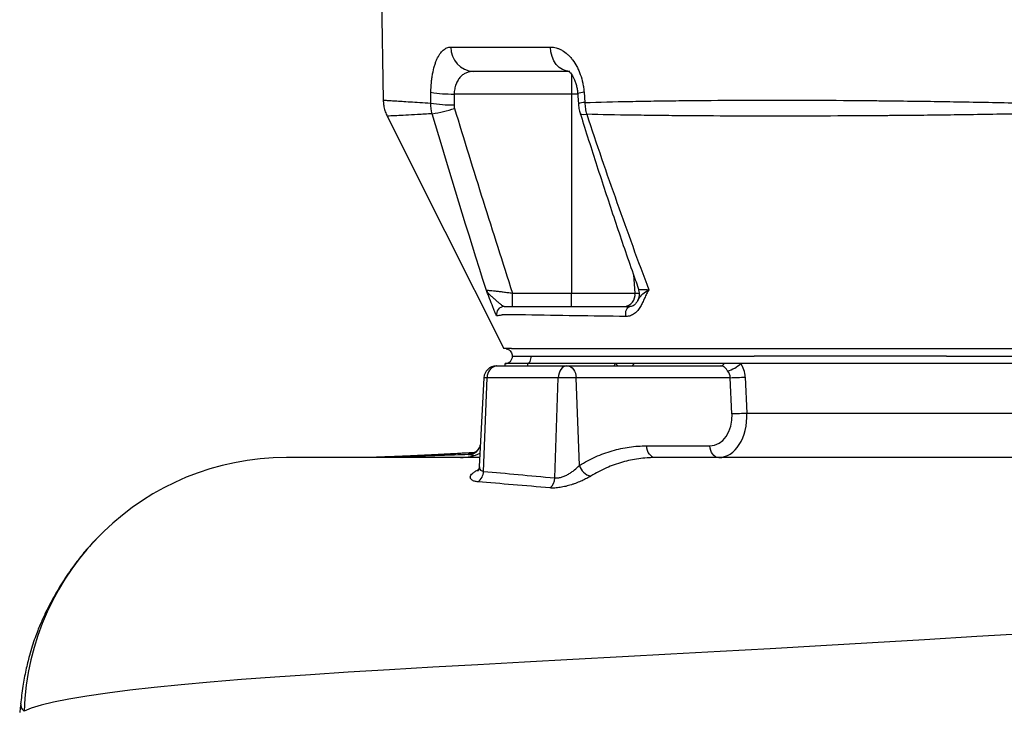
# Model space of a CAD drawing. Header units: millimetres. Extents: x 1605 to 5384, y 1283 to 6159.
# Tile 3 of 25: x 1612 to 2407, y 2084 to 2643. Entities that reach past the tile are written whole.
import ezdxf

# ---------------------------------------------------------------- set-up
doc = ezdxf.new("R2010")
doc.units = ezdxf.units.MM
doc.header["$LTSCALE"] = 2

msp = doc.modelspace()

# ---------------------------------------------------------------- linework, layer by layer
at = {"color": 7, "linetype": 'Continuous', "lineweight": 25}
for p, q in [((1903.96, 2664.87), (1905.48, 2577.69)), ((1960.13, 2620.52), (2040.56, 2620.52)), ((2055.03, 2600.87), (1978.36, 2600.87)), ((1943.89, 2575.23), (1944.02, 2584)), ((2057.65, 2582.61), (1962.78, 2582.61)), ((2057.65, 2582.61), (2057.65, 2421.74)), ((2067.69, 2584), (2068.29, 2575.77)), ((2009.88, 2421.74), (2057.65, 2421.74)), ((2009.88, 2410.87), (2009.88, 2421.74)), ((2057.65, 2421.74), (2108.78, 2421.74)), ((2057.65, 2410.87), (2057.65, 2421.74)), ((2009.96, 2370.87), (2024.96, 2370.87)), ((2024.96, 2370.87), (2205, 2370.87)), ((2205, 2370.87), (2205.05, 2370.87)), ((2360.45, 2370.87), (2518.96, 2370.87)), ((1996.83, 2362.87), (1996.96, 2362.87)), ((1996.96, 2362.87), (2053.57, 2362.87)), ((2021.96, 2364.87), (2003.96, 2364.87)), ((2003.96, 2362.87), (2003.96, 2364.87)), ((2092.99, 2364.87), (2021.96, 2364.87)), ((2053.57, 2362.87), (2054.27, 2362.87)), ((2054.27, 2362.87), (2177.9, 2362.87)), ((2108.26, 2364.87), (2092.99, 2364.87)), ((2180.9, 2364.87), (2108.26, 2364.87)), ((2194.32, 2364.87), (2180.9, 2364.87)), ((2515.96, 2364.87), (2194.32, 2364.87)), ((2197.88, 2353.91), (2199.24, 2324.87)), ((1986.85, 2353.39), (1983.08, 2281.53)), ((1986.56, 2277.69), (1989.52, 2353.39)), ((2046.92, 2353.39), (1989.52, 2353.39)), ((2044.09, 2272.46), (2046.92, 2353.39)), ((2061.34, 2353.39), (2046.92, 2353.39)), ((2063.96, 2282.55), (2061.34, 2353.39)), ((2185.82, 2353.39), (2061.34, 2353.39)), ((2187.18, 2324.34), (2185.82, 2353.39)), ((2199.24, 2324.87), (2466.76, 2324.87)), ((2118.27, 2298.34), (2169.37, 2298.34)), ((1612.32, 2087.37), (1612.17, 2087.37)), ((1612.17, 2087.36), (1612.17, 2087.37)), ((1612.32, 2087.2), (1612.17, 2086.4)), ((1612.69, 2089.9), (1612.27, 2086.37))]:
    msp.add_line(p, q, dxfattribs=at)
at = {"color": 8, "linetype": 'Continuous', "lineweight": 25}
for p, q in [((2057.65, 2598.6), (2057.65, 2582.61)), ((2062.48, 2582.61), (2057.65, 2582.61)), ((2107.67, 2436.46), (2108.78, 2421.74)), ((2108.78, 2421.74), (2112.49, 2421.74)), ((2021.96, 2364.87), (2021.96, 2362.87)), ((1989.52, 2353.39), (1986.85, 2353.39))]:
    msp.add_line(p, q, dxfattribs=at)
at = {"color": 7, "linetype": 'Continuous', "lineweight": 25, "flags": 128}
for points in [[(2056.24, 2600.87), (2053.21, 2601.24), (2050.3, 2602.36), (2047.61, 2604.16), (2045.25, 2606.6), (2043.3, 2609.57), (2041.83, 2612.97), (2040.91, 2616.67), (2040.56, 2620.52)], [(2062.57, 2582.93), (2062.72, 2580.88), (2063.16, 2574.7)], [(1908.66, 2564.76), (1955.32, 2471.78), (2002.95, 2376.87)], [(2101.5, 2402.93), (2101.34, 2404.32), (2101.36, 2405.74), (2101.56, 2407.11), (2101.94, 2408.36), (2102.46, 2409.41), (2103.1, 2410.2), (2103.83, 2410.7), (2104.61, 2410.87)], [(2021.96, 2364.87), (2022.55, 2364.98), (2023.11, 2365.32), (2023.63, 2365.88), (2024.08, 2366.62), (2024.45, 2367.53), (2024.73, 2368.57), (2024.9, 2369.7), (2024.96, 2370.87)], [(2053.57, 2362.87), (2052.32, 2362.69), (2051.1, 2362.15), (2049.98, 2361.29), (2048.98, 2360.12), (2048.15, 2358.69), (2047.52, 2357.05), (2047.1, 2355.26), (2046.92, 2353.39)], [(2054.27, 2362.87), (2055.61, 2362.69), (2056.89, 2362.15), (2058.09, 2361.29), (2059.14, 2360.12), (2060.02, 2358.69), (2060.7, 2357.05), (2061.14, 2355.26), (2061.34, 2353.39)], [(2125.33, 2288.87), (2124, 2289.05), (2122.71, 2289.58), (2121.52, 2290.44), (2120.46, 2291.61), (2119.58, 2293.04), (2118.91, 2294.68), (2118.46, 2296.47), (2118.27, 2298.34)], [(2176.43, 2288.87), (2175.1, 2289.05), (2173.81, 2289.58), (2172.62, 2290.44), (2171.57, 2291.61), (2170.69, 2293.04), (2170.01, 2294.68), (2169.57, 2296.47), (2169.37, 2298.34)]]:
    msp.add_lwpolyline(points, dxfattribs=at)
at = {"color": 8, "linetype": 'Continuous', "lineweight": 25, "flags": 128}
for points in [[(2064.61, 2567), (2064.95, 2566.58), (2065.97, 2566.23), (2067.62, 2566.11), (2069.84, 2566.23)], [(2094.94, 2362.87), (2094.37, 2363.51), (2092.99, 2364.87)], [(2427.63, 2146.75), (2384.97, 2144.19), (2342.6, 2141.68), (2300.58, 2139.21), (2259.02, 2136.79), (2217.98, 2134.43), (2177.53, 2132.13), (2137.75, 2129.91), (2098.69, 2127.77), (2058.67, 2125.6), (2019.7, 2123.49), (1981.92, 2121.43), (1945.47, 2119.4), (1910.49, 2117.38), (1877.08, 2115.36), (1846.76, 2113.42), (1818.06, 2111.45), (1791.06, 2109.43), (1765.79, 2107.37), (1742.28, 2105.24), (1720.59, 2103.07), (1700.74, 2100.85), (1682.8, 2098.59), (1666.1, 2096.19), (1651.6, 2093.76), (1639.29, 2091.3), (1629.16, 2088.82), (1621.19, 2086.33), (1615.39, 2083.83), (1615.39, 2083.83)]]:
    msp.add_lwpolyline(points, dxfattribs=at)
at = {"color": 7, "linetype": 'Continuous', "lineweight": 25}
for centre, radius, start, end in [((1979.27, 2619.99), 19.15, 178.42214, 267.30178), ((1961.51, 2692.54), 109.94, 260.84194, 270.66171), ((1961.37, 2683.57), 109.75, 260.83308, 270.67446), ((1929.02, 2673.68), 108.19, 278.55898, 288.34496), ((2099.35, 2420.37), 9.53, 274.85275, 8.27861), ((2102.53, 2420.87), 10, 329.34751, 19.247), ((2003.06, 2404.87), 6, 90.08628, 195.26843), ((2003.96, 2370.87), 6, 270, 0), ((1996.83, 2352.87), 10, 90, 177), ((1998.35, 2354.12), 8.86, 99.00542, 184.70377), ((2104.89, 2366.67), 3.82, 275.54083, 331.8393), ((2177.53, 2366.67), 3.82, 275.54083, 331.8393), ((2176.47, 2384.11), 26.25, 285.90698, 312.85361), ((2178.17, 2668.9), 315.6, 271.38866, 273.58051), ((2179.54, 2639.86), 315.6, 271.38866, 273.58051), ((1967.96, 2324.87), 36, 270, 296.04499), ((1827.28, 2076.87), 212, 90, 178.11675), ((2075.79, 2285.93), 12.31, 195.93062, 257.87643), ((1975.58, 2278.13), 11, 306.29122, 357.70951), ((2032.21, 2273.02), 11.89, 312.99154, 357.30173)]:
    msp.add_arc(centre, radius, start, end, dxfattribs=at)
at = {"color": 8, "linetype": 'Continuous', "lineweight": 25}
for centre, radius, start, end in [((2067.93, 2570.09), 13.92, 90.98849, 112.63943), ((2068.53, 2561.77), 14, 91.00287, 112.58892)]:
    msp.add_arc(centre, radius, start, end, dxfattribs=at)
at = {"color": 7, "linetype": 'Continuous', "lineweight": 25}
for centre, major_axis, ratio, start_param, end_param in [((2533.96, 1526.97), (0, 6745.63), 0.08573, 1.413658, 1.414976), ((2179.97, 2352.87), (0, 20), 0.896575, 4.764749, 5.35589), ((2174.97, 2352.87), (10.86, 0), 0.920773, 0.05236, 0.643501), ((2168.15, 2324.34), (-2.61, 25.93), 0.728603, 3.068356, 4.639152), ((2175.21, 2324.87), (-2.2, 35.97), 0.66621, 3.100898, 4.671694)]:
    msp.add_ellipse(centre, major_axis=major_axis, ratio=ratio, start_param=start_param, end_param=end_param, dxfattribs=at)
at = {"color": 8, "linetype": 'Continuous', "lineweight": 25}
msp.add_ellipse((2107.33, 2352.87), major_axis=(0, 20), ratio=0.896575, start_param=0.927295, end_param=1.047198, dxfattribs=at)
at = {"color": 7, "linetype": 'Continuous', "lineweight": 25}
for points, knots in [([(1944.02, 2584), (1944.05, 2586.64), (1944.19, 2589.2), (1944.54, 2592.93), (1944.68, 2594.16), (1944.92, 2595.97), (1945.01, 2596.57), (1945.2, 2597.75), (1945.3, 2598.33), (1945.82, 2601.19), (1946.32, 2603.32), (1947.19, 2606.29), (1947.51, 2607.25), (1948.17, 2609.06), (1948.52, 2609.92), (1949.61, 2612.34), (1950.4, 2613.76), (1952.12, 2616.23), (1953.03, 2617.25), (1954.45, 2618.47), (1954.94, 2618.83), (1955.93, 2619.44), (1956.44, 2619.7), (1957.99, 2620.31), (1959.04, 2620.52), (1960.13, 2620.52)], [0, 0, 0, 0, 0.125, 0.125, 0.1875, 0.1875, 0.21875, 0.21875, 0.25, 0.25, 0.375, 0.375, 0.4375, 0.4375, 0.5, 0.5, 0.625, 0.625, 0.75, 0.75, 0.8125, 0.8125, 0.875, 0.875, 1, 1, 1, 1]), ([(2040.56, 2620.52), (2042.14, 2620.52), (2043.71, 2620.29), (2046.05, 2619.64), (2046.83, 2619.37), (2048.38, 2618.71), (2049.16, 2618.32), (2051.45, 2617.01), (2052.92, 2615.94), (2055.05, 2614.03), (2055.74, 2613.34), (2057.1, 2611.86), (2057.76, 2611.07), (2059.66, 2608.59), (2060.82, 2606.77), (2062.41, 2603.82), (2062.91, 2602.79), (2063.85, 2600.65), (2064.28, 2599.56), (2065.48, 2596.21), (2066.14, 2593.89), (2066.9, 2590.26), (2067.11, 2589.02), (2067.46, 2586.53), (2067.6, 2585.27), (2067.69, 2584)], [0, 0, 0, 0, 0.125, 0.125, 0.1875, 0.1875, 0.25, 0.25, 0.375, 0.375, 0.4375, 0.4375, 0.5, 0.5, 0.625, 0.625, 0.6875, 0.6875, 0.75, 0.75, 0.875, 0.875, 0.9375, 0.9375, 1, 1, 1, 1]), ([(1978.36, 2600.87), (1977.41, 2600.87), (1976.46, 2600.78), (1974.6, 2600.43), (1973.69, 2600.17), (1971.92, 2599.45), (1971.07, 2599), (1969.84, 2598.16), (1969.44, 2597.85), (1968.66, 2597.19), (1968.28, 2596.83), (1967.55, 2596.07), (1967.2, 2595.66), (1966.53, 2594.78), (1966.2, 2594.31), (1965.29, 2592.83), (1964.75, 2591.75), (1964.08, 2589.98), (1963.87, 2589.37), (1963.51, 2588.08), (1963.36, 2587.43), (1962.97, 2585.43), (1962.82, 2584.05), (1962.78, 2582.61)], [0, 0, 0, 0, 0.125, 0.125, 0.25, 0.25, 0.375, 0.375, 0.4375, 0.4375, 0.5, 0.5, 0.5625, 0.5625, 0.625, 0.625, 0.75, 0.75, 0.8125, 0.8125, 0.875, 0.875, 1, 1, 1, 1]), ([(2055.11, 2601.03), (2055.1, 2601.04), (2055.06, 2601.06), (2055.42, 2600.84), (2056.19, 2600.18), (2057.18, 2599.09), (2058.35, 2597.4), (2059.53, 2595.25), (2060.61, 2592.67), (2061.53, 2589.65), (2062.24, 2586.39), (2062.46, 2584.09), (2062.57, 2582.93)], [0, 0, 0, 0, 0.044248, 0.144248, 0.24612, 0.353977, 0.460456, 0.562755, 0.672397, 0.780777, 0.890309, 1, 1, 1, 1]), ([(1905.54, 2577.7), (1905.58, 2576.54), (1905.66, 2574.01), (1906.5, 2570.24), (1907.53, 2567.07), (1908.44, 2565.34), (1908.73, 2564.79)], [0, 0, 0, 0, 0.258465, 0.565267, 0.860641, 1, 1, 1, 1]), ([(2068.29, 2575.77), (2079.88, 2576.12), (2092.01, 2576.41), (2111.03, 2576.79), (2117.51, 2576.91), (2127.44, 2577.06), (2130.79, 2577.11), (2137.53, 2577.2), (2140.93, 2577.24), (2158.02, 2577.44), (2172.06, 2577.55), (2200.87, 2577.69), (2215.63, 2577.71), (2245.87, 2577.66), (2261.35, 2577.6), (2285.11, 2577.43), (2293.13, 2577.37), (2305.28, 2577.25), (2309.36, 2577.21), (2317.56, 2577.12), (2321.66, 2577.07), (2342.24, 2576.81), (2358.84, 2576.56), (2392.3, 2575.97), (2409.17, 2575.62), (2426.17, 2575.23)], [0, 0, 0, 0, 0.125, 0.125, 0.1875, 0.1875, 0.21875, 0.21875, 0.25, 0.25, 0.375, 0.375, 0.5, 0.5, 0.625, 0.625, 0.6875, 0.6875, 0.71875, 0.71875, 0.75, 0.75, 0.875, 0.875, 1, 1, 1, 1]), ([(2063.19, 2574.7), (2063.23, 2574.17), (2063.35, 2572.17), (2063.8, 2569.57), (2064.48, 2567.6), (2064.68, 2567.02)], [0, 0, 0, 0, 0.202813, 0.76548, 1, 1, 1, 1]), ([(2064.62, 2567), (2065.25, 2564.97), (2070.18, 2549.05), (2079.68, 2519.41), (2093.29, 2478.26), (2104.08, 2446.53), (2110.45, 2428.59), (2112.02, 2424.16)], [0, 0, 0, 0, 0.0422, 0.331115, 0.619101, 0.905969, 1, 1, 1, 1]), ([(2426.18, 2566.7), (2409.32, 2566.36), (2392.6, 2566.07), (2359.43, 2565.59), (2342.99, 2565.4), (2322.61, 2565.21), (2318.54, 2565.18), (2310.42, 2565.11), (2306.38, 2565.08), (2294.33, 2564.99), (2286.38, 2564.95), (2262.81, 2564.83), (2247.43, 2564.78), (2217.35, 2564.75), (2202.65, 2564.77), (2173.93, 2564.86), (2159.9, 2564.94), (2142.81, 2565.08), (2139.41, 2565.11), (2132.66, 2565.18), (2129.31, 2565.22), (2119.36, 2565.33), (2112.86, 2565.42), (2093.75, 2565.71), (2081.53, 2565.94), (2069.84, 2566.23)], [0, 0, 0, 0, 0.125, 0.125, 0.25, 0.25, 0.28125, 0.28125, 0.3125, 0.3125, 0.375, 0.375, 0.5, 0.5, 0.625, 0.625, 0.75, 0.75, 0.78125, 0.78125, 0.8125, 0.8125, 0.875, 0.875, 1, 1, 1, 1]), ([(2069.84, 2566.23), (2077.76, 2542.36), (2085.91, 2518.61), (2102.62, 2471.36), (2111.19, 2447.86), (2119.96, 2424.48)], [0, 0, 0, 0, 0.5, 0.5, 1, 1, 1, 1]), ([(1988.79, 2423.99), (1988.9, 2424.02), (1989.14, 2424.03), (1989.88, 2424.02), (1990.37, 2424), (1991.29, 2423.93), (1991.63, 2423.91), (1992.35, 2423.85), (1992.74, 2423.81), (1993.96, 2423.7), (1994.86, 2423.61), (1996.85, 2423.39), (1997.91, 2423.27), (2000.12, 2423.01), (2001.27, 2422.87), (2003.68, 2422.57), (2004.9, 2422.41), (2007.37, 2422.08), (2008.61, 2421.91), (2009.88, 2421.74)], [0, 0, 0, 0, 0.125, 0.125, 0.25, 0.25, 0.3125, 0.3125, 0.375, 0.375, 0.5, 0.5, 0.625, 0.625, 0.75, 0.75, 0.875, 0.875, 1, 1, 1, 1]), ([(1997.27, 2403.29), (1997.17, 2403.27), (1997.02, 2403.46), (1996.72, 2404.01), (1996.61, 2404.24), (1996.36, 2404.77), (1996.22, 2405.07), (1995.79, 2406.08), (1995.47, 2406.89), (1994.76, 2408.7), (1994.38, 2409.68), (1993.19, 2412.78), (1992.34, 2415.04), (1991.02, 2418.45), (1990.57, 2419.59), (1989.9, 2421.27), (1989.68, 2421.83), (1989.23, 2422.92), (1989.01, 2423.45), (1988.79, 2423.99)], [0, 0, 0, 0, 0.125, 0.125, 0.1875, 0.1875, 0.25, 0.25, 0.375, 0.375, 0.5, 0.5, 0.75, 0.75, 0.875, 0.875, 0.9375, 0.9375, 1, 1, 1, 1]), ([(2003.05, 2410.87), (2002.74, 2410.87), (2002.32, 2411.11), (2001.25, 2411.88), (2000.63, 2412.4), (1999.28, 2413.54), (1998.55, 2414.17), (1997.06, 2415.44), (1996.3, 2416.09), (1994.81, 2417.37), (1994.08, 2418), (1992.7, 2419.25), (1992.05, 2419.86), (1990.89, 2421.07), (1990.37, 2421.66), (1989.7, 2422.54), (1989.49, 2422.83), (1989.21, 2423.27), (1989.12, 2423.41), (1988.94, 2423.7), (1988.86, 2423.85), (1988.79, 2423.99)], [0, 0, 0, 0, 0.125, 0.125, 0.25, 0.25, 0.375, 0.375, 0.5, 0.5, 0.625, 0.625, 0.75, 0.75, 0.875, 0.875, 0.9375, 0.9375, 0.96875, 0.96875, 1, 1, 1, 1]), ([(2119.96, 2424.48), (2119.63, 2423.95), (2119.32, 2423.41), (2118.72, 2422.31), (2118.44, 2421.75), (2117.61, 2420.05), (2117.09, 2418.88), (2116.07, 2416.54), (2115.56, 2415.36), (2114.48, 2413.04), (2113.91, 2411.9), (2112.65, 2409.73), (2111.96, 2408.7), (2110.38, 2406.8), (2109.49, 2405.93), (2108.01, 2404.85), (2107.49, 2404.52), (2106.4, 2403.95), (2105.83, 2403.7), (2104.06, 2403.11), (2102.82, 2402.91), (2101.5, 2402.93)], [0, 0, 0, 0, 0.0625, 0.0625, 0.125, 0.125, 0.25, 0.25, 0.375, 0.375, 0.5, 0.5, 0.625, 0.625, 0.75, 0.75, 0.8125, 0.8125, 0.875, 0.875, 1, 1, 1, 1]), ([(2003.05, 2410.87), (2004.11, 2410.87), (2005.3, 2410.87), (2006.93, 2410.87), (2007.26, 2410.87), (2007.65, 2410.87), (2007.69, 2410.87), (2007.79, 2410.87), (2007.86, 2410.87), (2008.07, 2410.87), (2008.25, 2410.87), (2008.7, 2410.87), (2008.96, 2410.87), (2009.58, 2410.87), (2009.93, 2410.87), (2011.09, 2410.87), (2012.01, 2410.87), (2013.62, 2410.87), (2014.19, 2410.87), (2015.41, 2410.87), (2016.06, 2410.87), (2018.07, 2410.87), (2019.52, 2410.87), (2021.82, 2410.87), (2022.61, 2410.87), (2024.24, 2410.87), (2025.05, 2410.87), (2051.83, 2410.87), (2078.1, 2410.87), (2104.61, 2410.87)], [0, 0, 0, 0, 0.25, 0.25, 0.3125, 0.3125, 0.320313, 0.320313, 0.328125, 0.328125, 0.34375, 0.34375, 0.359375, 0.359375, 0.375, 0.375, 0.40625, 0.40625, 0.421875, 0.421875, 0.4375, 0.4375, 0.46875, 0.46875, 0.484375, 0.484375, 0.5, 0.5, 1, 1, 1, 1]), ([(2111.11, 2415.75), (2111.09, 2415.71), (2110.65, 2414.87), (2109.64, 2413.54), (2108.12, 2411.99), (2106.51, 2411.17), (2105.38, 2410.78), (2104.64, 2410.88), (2104.6, 2410.88)], [0, 0, 0, 0, 0.011779, 0.264436, 0.515663, 0.752099, 0.987448, 1, 1, 1, 1]), ([(2101.5, 2402.93), (2074.18, 2403.21), (2047.11, 2403.58), (2019.95, 2404.08), (2019.54, 2404.08), (2018.71, 2404.09), (2018.31, 2404.09), (2017.11, 2404.1), (2016.33, 2404.11), (2014.05, 2404.12), (2012.62, 2404.13), (2010.62, 2404.14), (2009.98, 2404.14), (2008.77, 2404.14), (2008.2, 2404.14), (2006.6, 2404.14), (2005.66, 2404.14), (2004.46, 2404.14), (2004.1, 2404.13), (2003.44, 2404.13), (2003.15, 2404.12), (2002.39, 2404.11), (2002.03, 2404.1), (2001.77, 2404.08), (2001.73, 2404.08), (2001.64, 2404.06), (2001.51, 2404.04), (2001.22, 2403.98), (2000.97, 2403.94), (1999.49, 2403.68), (1998.32, 2403.47), (1997.27, 2403.29)], [0, 0, 0, 0, 0.5, 0.5, 0.507812, 0.507812, 0.515625, 0.515625, 0.53125, 0.53125, 0.5625, 0.5625, 0.578125, 0.578125, 0.59375, 0.59375, 0.625, 0.625, 0.640625, 0.640625, 0.65625, 0.65625, 0.6875, 0.6875, 0.695312, 0.695312, 0.703125, 0.71875, 0.75, 0.75, 1, 1, 1, 1]), ([(2009.18, 2376.87), (2008.76, 2376.87), (2007.27, 2376.87), (2005.57, 2376.87), (2004.26, 2376.87), (2004.68, 2376.87), (2003.06, 2376.87), (2002.77, 2376.87), (2002.95, 2376.87), (2002.95, 2376.87)], [0, 0, 0, 0, 0.009855, 0.03447, 0.058349, 0.246651, 0.623271, 0.999913, 1, 1, 1, 1]), ([(2004.82, 2376.85), (2004.82, 2376.85), (2004.81, 2376.84), (2004.83, 2376.83), (2004.88, 2376.81), (2004.98, 2376.78), (2005.14, 2376.73), (2005.28, 2376.69), (2005.35, 2376.67)], [0, 0, 0, 0, 0.0198646, 0.1525897, 0.3302941, 0.5308689, 0.7541486, 1, 1, 1, 1]), ([(2005.35, 2376.67), (2005.97, 2376.42), (2007.22, 2375.92), (2008.63, 2374.46), (2009.53, 2372.71), (2009.63, 2371.46), (2009.67, 2370.87)], [0, 0, 0, 0, 0.256343, 0.517495, 0.7692, 1, 1, 1, 1]), ([(2009.18, 2376.87), (2009.46, 2376.87), (2009.75, 2376.87), (2010.35, 2376.87), (2010.67, 2376.87), (2011, 2376.87)], [0, 0, 0, 0, 0.5, 0.5, 1, 1, 1, 1]), ([(2011, 2376.87), (2012.79, 2376.87), (2014.97, 2376.87), (2018.6, 2376.87), (2020.51, 2376.87), (2022.51, 2376.87), (2023.85, 2376.87), (2024.53, 2376.87), (2030.6, 2376.87), (2046.79, 2376.87), (2062.99, 2376.87), (2095.42, 2376.87), (2117.07, 2376.87), (2182.08, 2376.87), (2225.54, 2376.87), (2312.66, 2376.87), (2356.33, 2376.87), (2421.98, 2376.87), (2443.89, 2376.87), (2476.8, 2376.87), (2493.25, 2376.87), (2509.73, 2376.87), (2515.56, 2376.87), (2515.9, 2376.87), (2516.6, 2376.87), (2517.65, 2376.87), (2520.18, 2376.87), (2522.49, 2376.87), (2527.23, 2376.87), (2530.57, 2376.87), (2533.91, 2376.87)], [0, 0, 0, 0, 0.015625, 0.015625, 0.023437, 0.027344, 0.027344, 0.03125, 0.03125, 0.0625, 0.125, 0.125, 0.25, 0.25, 0.5, 0.5, 0.75, 0.75, 0.875, 0.875, 0.9375, 0.96875, 0.96875, 0.970703, 0.970703, 0.972656, 0.976562, 0.984375, 0.984375, 1, 1, 1, 1]), ([(2360.45, 2370.87), (2356.56, 2370.87), (2348.86, 2370.87), (2333.01, 2370.87), (2312.82, 2370.87), (2288.57, 2370.87), (2264, 2370.87), (2242.29, 2370.87), (2222.43, 2370.87), (2211.06, 2370.87), (2205.05, 2370.87)], [0, 0, 0, 0, 0.074941, 0.148055, 0.305237, 0.464029, 0.615786, 0.779961, 0.883595, 1, 1, 1, 1]), ([(2183.66, 2358.87), (2183.41, 2359.17), (2183.19, 2359.46), (2182.75, 2360.03), (2182.54, 2360.31), (2181.95, 2361.06), (2181.6, 2361.48), (2180.84, 2362.16), (2180.43, 2362.43), (2179.62, 2362.7), (2179.31, 2362.76), (2178.64, 2362.85), (2178.28, 2362.87), (2177.9, 2362.87)], [0, 0, 0, 0, 0.125, 0.125, 0.25, 0.25, 0.5, 0.5, 0.75, 0.75, 0.875, 0.875, 1, 1, 1, 1]), ([(1984.1, 2300.92), (1984.1, 2300.92), (1984.15, 2300.07), (1983.72, 2298.48), (1982.83, 2296.41), (1981.61, 2294.78), (1980.29, 2293.58), (1979.03, 2292.77), (1977.94, 2292.29), (1977.18, 2292.04), (1976.76, 2291.95), (1976.74, 2291.95), (1976.73, 2291.94)], [0, 0, 0, 0, 0.0014349, 0.1658526, 0.3123797, 0.4451377, 0.5631616, 0.666808, 0.7568197, 0.8374809, 0.9173664, 1, 1, 1, 1]), ([(2063.96, 2282.55), (2068.21, 2285.17), (2072.56, 2287.47), (2079.21, 2290.44), (2081.45, 2291.35), (2085.94, 2292.99), (2088.2, 2293.73), (2095.01, 2295.7), (2099.6, 2296.69), (2108.86, 2298.01), (2113.54, 2298.34), (2118.27, 2298.34)], [0, 0, 0, 0, 0.25, 0.25, 0.375, 0.375, 0.5, 0.5, 0.75, 0.75, 1, 1, 1, 1]), ([(1979.1, 2292.86), (1976.28, 2292.7), (1971.66, 2292.43), (1965.3, 2292.07), (1959.99, 2291.78), (1955.05, 2291.51), (1950.82, 2291.29), (1947.05, 2291.1), (1943.16, 2290.9), (1938.49, 2290.68), (1933.12, 2290.42), (1927.51, 2290.17), (1922.29, 2289.94), (1917.66, 2289.75), (1913.08, 2289.56), (1908.27, 2289.38), (1902.85, 2289.19), (1897.65, 2289.01), (1894.4, 2288.91), (1892.94, 2288.87)], [0, 0, 0, 0, 0.081973, 0.134292, 0.190862, 0.24396, 0.288328, 0.325024, 0.366391, 0.416113, 0.480427, 0.549292, 0.613169, 0.67194, 0.725642, 0.797547, 0.868177, 0.940705, 1, 1, 1, 1]), ([(1974.13, 2291.22), (1966.79, 2290.98), (1952.12, 2290.51), (1931.93, 2289.88), (1913.45, 2289.34), (1901.24, 2289.01), (1895.76, 2288.88), (1895.26, 2288.87)], [0, 0, 0, 0, 0.244256, 0.487834, 0.73141, 0.975617, 1, 1, 1, 1]), ([(1974.23, 2291.22), (1974.21, 2291.22), (1974.19, 2291.22), (1974.17, 2291.22), (1974.16, 2291.22), (1974.14, 2291.22), (1974.13, 2291.22)], [0, 0, 0, 0, 0.00003236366, 0.00003236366, 0.00003236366, 0.0000584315, 0.0000584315, 0.0000584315, 0.0000584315]), ([(1983.47, 2288.87), (1979.53, 2288.87), (1967.19, 2288.87), (1948.17, 2288.87), (1926.4, 2288.87), (1906.52, 2288.87), (1888.53, 2288.87), (1873.05, 2288.87), (1860.01, 2288.87), (1849.38, 2288.87), (1840.67, 2288.87), (1834.02, 2288.87), (1829.3, 2288.87), (1827.95, 2288.87), (1827.28, 2288.87)], [0, 0, 0, 0, 0.042681, 0.133738, 0.22478, 0.315858, 0.407027, 0.498334, 0.582226, 0.666338, 0.75013, 0.833566, 0.916799, 1, 1, 1, 1]), ([(2044.09, 2272.46), (2044.86, 2272.35), (2045.72, 2272.34), (2047.06, 2272.48), (2047.52, 2272.55), (2048.45, 2272.74), (2048.94, 2272.86), (2050.38, 2273.29), (2051.33, 2273.66), (2053.21, 2274.5), (2054.14, 2274.98), (2055.94, 2276.02), (2056.79, 2276.56), (2058.44, 2277.7), (2059.23, 2278.29), (2061.49, 2280.1), (2062.81, 2281.33), (2063.96, 2282.55)], [0, 0, 0, 0, 0.125, 0.125, 0.1875, 0.1875, 0.25, 0.25, 0.375, 0.375, 0.5, 0.5, 0.625, 0.625, 0.75, 0.75, 1, 1, 1, 1]), ([(2125.33, 2288.87), (2125.05, 2288.87), (2124.76, 2288.86), (2124.2, 2288.86), (2123.35, 2288.85), (2121.37, 2288.8), (2119.68, 2288.71), (2116.31, 2288.47), (2114.07, 2288.24), (2107.4, 2287.3), (2103, 2286.36), (2096.46, 2284.5), (2094.3, 2283.8), (2089.99, 2282.24), (2087.84, 2281.38), (2081.45, 2278.56), (2077.29, 2276.38), (2073.21, 2273.9)], [0, 0, 0, 0, 0.015625, 0.015625, 0.03125, 0.0625, 0.125, 0.125, 0.25, 0.25, 0.5, 0.5, 0.625, 0.625, 0.75, 0.75, 1, 1, 1, 1]), ([(2448.76, 2288.87), (2410.47, 2288.87), (2331.05, 2288.87), (2252.37, 2288.87), (2182.54, 2288.87), (2151.76, 2288.87), (2125.33, 2288.87)], [0.5005028, 0.5005028, 0.5005028, 0.5005028, 0.560176, 0.6263369, 0.6320677, 0.6816155, 0.6816155, 0.6816155, 0.6816155]), ([(1982.09, 2269.26), (1981.04, 2269.35), (1980.13, 2269.5), (1978.95, 2269.83), (1978.58, 2269.95), (1977.92, 2270.23), (1977.62, 2270.38), (1976.82, 2270.88), (1976.43, 2271.26), (1976.06, 2271.89), (1975.97, 2272.11), (1975.85, 2272.56), (1975.83, 2272.8), (1975.88, 2273.52), (1976.05, 2274.02), (1976.66, 2275.07), (1977.1, 2275.59), (1977.96, 2276.39), (1978.28, 2276.65), (1978.98, 2277.18), (1979.36, 2277.44), (1980.61, 2278.23), (1981.56, 2278.73), (1982.62, 2279.23)], [0, 0, 0, 0, 0.125, 0.125, 0.1875, 0.1875, 0.25, 0.25, 0.375, 0.375, 0.4375, 0.4375, 0.5, 0.5, 0.625, 0.625, 0.75, 0.75, 0.8125, 0.8125, 0.875, 0.875, 1, 1, 1, 1]), ([(1983.02, 2281.52), (1983.02, 2281.19), (1983, 2280.26), (1982.56, 2279.09), (1982.09, 2278.23), (1981.81, 2277.95), (1981.87, 2277.99), (1981.88, 2278)], [0, 0, 0, 0, 0.155173, 0.433392, 0.695184, 0.944144, 1, 1, 1, 1]), ([(2073.21, 2273.9), (2072.18, 2273.27), (2071.08, 2272.65), (2069.29, 2271.72), (2068.68, 2271.41), (2067.4, 2270.8), (2066.75, 2270.49), (2064.72, 2269.58), (2063.33, 2268.99), (2061.18, 2268.17), (2060.45, 2267.9), (2058.97, 2267.38), (2058.21, 2267.13), (2055.94, 2266.41), (2054.43, 2265.98), (2052.17, 2265.44), (2051.41, 2265.27), (2049.91, 2264.97), (2049.15, 2264.83), (2046.94, 2264.49), (2045.52, 2264.34), (2042.81, 2264.21), (2041.51, 2264.23), (2040.32, 2264.33)], [0, 0, 0, 0, 0.125, 0.125, 0.1875, 0.1875, 0.25, 0.25, 0.375, 0.375, 0.4375, 0.4375, 0.5, 0.5, 0.625, 0.625, 0.6875, 0.6875, 0.75, 0.75, 0.875, 0.875, 1, 1, 1, 1]), ([(1673.56, 2222.74), (1672.52, 2221.7), (1668.31, 2217.48), (1662.51, 2210.54), (1656.12, 2202.34), (1651.16, 2195.34), (1646.8, 2188.67), (1642.56, 2181.77), (1639.14, 2175.79), (1636.43, 2170.79), (1634.29, 2166.64), (1632.23, 2162.46), (1630.3, 2158.33), (1628.46, 2154.15), (1626.34, 2148.88), (1624.18, 2143.04), (1621.92, 2136.27), (1619.35, 2127.57), (1616.69, 2116.72), (1614.2, 2103.59), (1613.19, 2094.39), (1612.67, 2089.56)], [0, 0, 0, 0, 0.028625, 0.116093, 0.176968, 0.23384, 0.286889, 0.337604, 0.38849, 0.420164, 0.453254, 0.488176, 0.525278, 0.564918, 0.601278, 0.641993, 0.687835, 0.739211, 0.816515, 0.903674, 1, 1, 1, 1]), ([(1612.17, 2086.38), (1612.17, 2086.36), (1612.17, 2086.31), (1612.17, 2085.76), (1612.17, 2085.39)], [0, 0, 0, 0, 0.318769, 1, 1, 1, 1]), ([(1612.93, 2089.55), (1612.87, 2088.83), (1612.71, 2086.94), (1614.37, 2085.02), (1615.39, 2083.83)], [0, 0, 0, 0, 0.384028, 1, 1, 1, 1])]:
    msp.add_open_spline(points, degree=3, knots=knots, dxfattribs=at)
at = {"color": 8, "linetype": 'Continuous', "lineweight": 25}
for points, knots in [([(1905.48, 2577.69), (1905.48, 2577.69), (1906.3, 2577.64), (1908.35, 2577.52), (1908.81, 2577.49), (1909.83, 2577.42), (1910.39, 2577.39), (1912.22, 2577.27), (1913.64, 2577.19), (1918.48, 2576.88), (1922.49, 2576.62), (1932.03, 2576.01), (1937.57, 2575.65), (1943.89, 2575.23)], [0, 0, 0, 0, 0.25, 0.25, 0.3125, 0.3125, 0.375, 0.375, 0.5, 0.5, 0.75, 0.75, 1, 1, 1, 1]), ([(1945.12, 2566.7), (1941.01, 2566.45), (1932.8, 2565.97), (1923.35, 2565.47), (1916.07, 2565.11), (1911.47, 2564.89), (1909.27, 2564.79), (1908.39, 2564.75), (1908.66, 2564.76), (1908.66, 2564.76)], [0, 0, 0, 0, 0.178446, 0.356896, 0.538055, 0.719215, 0.859371, 0.999834, 1, 1, 1, 1]), ([(2111.13, 2415.74), (2111.48, 2416.36), (2112.56, 2418.23), (2114.98, 2421.16), (2118.13, 2423.38), (2119.95, 2424.47), (2119.96, 2424.48)], [0, 0, 0, 0, 0.194993, 0.587866, 0.997944, 1, 1, 1, 1]), ([(2112.04, 2424.17), (2112.01, 2424.23), (2111.9, 2424.41), (2112.6, 2424.66), (2114.89, 2424.81), (2118.28, 2424.59), (2119.96, 2424.48)], [0, 0, 0, 0, 0.098551, 0.296571, 0.653263, 1, 1, 1, 1]), ([(1974.23, 2291.22), (1975.35, 2291.32), (1977.57, 2291.52), (1980.54, 2293.22), (1982.89, 2295.7), (1983.62, 2297.82), (1983.99, 2298.88)], [0, 0, 0, 0, 0.250811, 0.501622, 0.752433, 1, 1, 1, 1]), ([(1974.13, 2291.22), (1974.13, 2291.22), (1973.88, 2291.34), (1973.81, 2291.61), (1974.66, 2291.85), (1976.44, 2291.98), (1976.77, 2292)], [0, 0, 0, 0, 0.000008, 0.353557, 0.880189, 1, 1, 1, 1]), ([(1978.8, 2290.67), (1977.85, 2290.73), (1975.51, 2290.9), (1974.71, 2291.1), (1974.23, 2291.22)], [0, 0, 0, 0, 0.406255, 1, 1, 1, 1]), ([(1983.25, 2281.51), (1983.19, 2281.2), (1982.97, 2280.08), (1983.9, 2278.52), (1985.69, 2277.96), (1986.56, 2277.69)], [0, 0, 0, 0, 0.164206, 0.589328, 1, 1, 1, 1])]:
    msp.add_open_spline(points, degree=3, knots=knots, dxfattribs=at)
at = {"color": 7, "linetype": 'Continuous', "lineweight": 25}
for points in [[(1945.12, 2566.7), (1944.3, 2569.47), (1943.89, 2572.32), (1943.89, 2575.23)], [(1962.67, 2573.83), (1962.65, 2572.86), (1962.79, 2571.92), (1963.07, 2570.99)], [(1963.07, 2570.99), (1978.28, 2521.12), (1993.87, 2471.36), (2009.88, 2421.74)], [(2068.29, 2575.77), (2068.36, 2574.13), (2068.69, 2570.91), (2069.39, 2567.77), (2069.84, 2566.23)], [(1988.79, 2423.99), (1973.69, 2471.38), (1959.17, 2518.96), (1945.12, 2566.7)], [(1986.56, 2277.69), (2004.67, 2276.06), (2023.85, 2274.33), (2044.09, 2272.46)], [(2040.32, 2264.33), (2019.84, 2266.09), (2000.43, 2267.73), (1982.09, 2269.26)], [(1612.17, 2085.39), (1612.08, 2084.58), (1611.98, 2083.74), (1611.89, 2082.87)]]:
    msp.add_open_spline(points, degree=3, dxfattribs=at)

doc.saveas('drawing.dxf')
